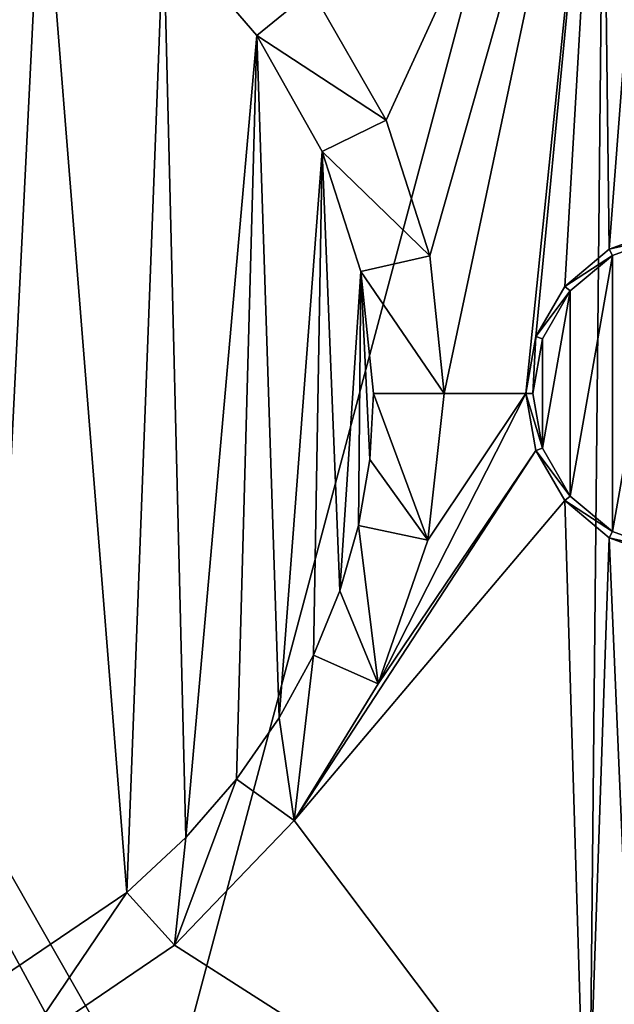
# Model space of a CAD drawing. Extents: x 0 to 500, y -78 to 1786.
# Tile 24 of 195: x 84 to 101, y -62 to -34. Entities that reach past the tile are written whole.
import ezdxf

# ---------------------------------------------------------------- set-up
doc = ezdxf.new("R2010")
doc.units = 0
doc.header["$LTSCALE"] = 52.148148
for name, color, linetype in [('327', 7, 'CONTINUOUS'), ('328', 7, 'CONTINUOUS'), ('362', 7, 'CONTINUOUS'), ('363', 7, 'CONTINUOUS'), ('364', 7, 'CONTINUOUS'), ('365', 7, 'CONTINUOUS'), ('366', 7, 'CONTINUOUS'), ('367', 7, 'CONTINUOUS'), ('368', 7, 'CONTINUOUS'), ('369', 7, 'CONTINUOUS'), ('429', 7, 'CONTINUOUS'), ('453', 7, 'CONTINUOUS')]:
    doc.layers.add(name, color=color, linetype=linetype)

msp = doc.modelspace()

# ---------------------------------------------------------------- linework, layer by layer
at = {"layer": '327', "color": 7, "linetype": 'CONTINUOUS'}
for points in [[(100.604, -16.006), (3, -14.041), (100, -76), (100.604, -16.006)], [(3, -14.041), (3, -76), (100, -76), (3, -14.041)], [(100.604, -16.006), (100, -76), (105.816, -75.431), (100.604, -16.006)], [(100.604, -16.006), (105.816, -75.431), (106.407, -16.692), (100.604, -16.006)]]:
    msp.add_3dface(points, dxfattribs=at)
at = {"layer": '328', "color": 7, "linetype": 'CONTINUOUS'}
for points in [[(92.266, -33.63, -19), (100.443, -24.004, -19), (94.356, -37.292, -19), (92.266, -33.63, -19)], [(94.356, -37.292, -19), (100.443, -24.004, -19), (95.592, -41.111, -19), (94.356, -37.292, -19)], [(95.592, -41.111, -19), (100.443, -24.004, -19), (96, -45, -19), (95.592, -41.111, -19)], [(100.443, -24.004, -19), (98.3, -45, -19), (96, -45, -19), (100.443, -24.004, -19)], [(98.583, -43.392, -19), (98.3, -45, -19), (100.443, -24.004, -19), (98.583, -43.392, -19)], [(99.4, -41.979, -19), (98.583, -43.392, -19), (100.443, -24.004, -19), (99.4, -41.979, -19)], [(100.65, -40.93, -19), (99.4, -41.979, -19), (100.443, -24.004, -19), (100.65, -40.93, -19)], [(101.939, -24.136, -19), (100.65, -40.93, -19), (100.443, -24.004, -19), (101.939, -24.136, -19)], [(102.184, -40.371, -19), (100.65, -40.93, -19), (101.939, -24.136, -19), (102.184, -40.371, -19)], [(100.75, -41.103, -19), (102.219, -40.568, -19), (100.75, -48.897, -19), (100.75, -41.103, -19)], [(100.75, -48.897, -19), (102.219, -40.568, -19), (102.219, -49.432, -19), (100.75, -48.897, -19)], [(99.553, -42.107, -19), (100.75, -41.103, -19), (99.553, -47.893, -19), (99.553, -42.107, -19)], [(99.553, -47.893, -19), (100.75, -41.103, -19), (100.75, -48.897, -19), (99.553, -47.893, -19)], [(98.771, -43.461, -19), (99.553, -42.107, -19), (98.771, -46.539, -19), (98.771, -43.461, -19)], [(98.771, -46.539, -19), (99.553, -42.107, -19), (99.553, -47.893, -19), (98.771, -46.539, -19)], [(98.5, -45, -19), (98.771, -43.461, -19), (98.771, -46.539, -19), (98.5, -45, -19)], [(98.3, -45, -19), (98.583, -46.608, -19), (94.136, -53.19, -19), (98.3, -45, -19)], [(95.538, -49.136, -19), (98.3, -45, -19), (94.136, -53.19, -19), (95.538, -49.136, -19)], [(96, -45, -19), (98.3, -45, -19), (95.538, -49.136, -19), (96, -45, -19)], [(98.583, -46.608, -19), (99.4, -48.021, -19), (91.761, -57.05, -19), (98.583, -46.608, -19)], [(94.136, -53.19, -19), (98.583, -46.608, -19), (91.761, -57.05, -19), (94.136, -53.19, -19)], [(91.761, -57.05, -19), (99.4, -48.021, -19), (100, -68, -19), (91.761, -57.05, -19)], [(99.4, -48.021, -19), (100.65, -49.07, -19), (100, -68, -19), (99.4, -48.021, -19)], [(100, -68, -19), (100.65, -49.07, -19), (101.46, -67.904, -19), (100, -68, -19)], [(100.65, -49.07, -19), (102.184, -49.629, -19), (101.46, -67.904, -19), (100.65, -49.07, -19)], [(88.388, -60.563, -19), (91.761, -57.05, -19), (100, -68, -19), (88.388, -60.563, -19)], [(84.036, -63.525, -19), (88.388, -60.563, -19), (100, -68, -19), (84.036, -63.525, -19)]]:
    msp.add_3dface(points, dxfattribs=at)
at = {"layer": '362', "color": 7, "linetype": 'CONTINUOUS'}
for points in [[(84.648, -29.157, -17), (83.024, -61.799, -17), (80.475, -27.006, -17), (84.648, -29.157, -17)], [(87.041, -59.083, -17), (83.024, -61.799, -17), (84.648, -29.157, -17), (87.041, -59.083, -17)], [(88.078, -31.845, -17), (87.041, -59.083, -17), (84.648, -29.157, -17), (88.078, -31.845, -17)], [(88.707, -57.529, -17), (87.041, -59.083, -17), (88.078, -31.845, -17), (88.707, -57.529, -17)], [(90.712, -34.896, -17), (88.707, -57.529, -17), (88.078, -31.845, -17), (90.712, -34.896, -17)], [(90.139, -55.879, -17), (88.707, -57.529, -17), (90.712, -34.896, -17), (90.139, -55.879, -17)], [(91.337, -54.156, -17), (90.139, -55.879, -17), (90.712, -34.896, -17), (91.337, -54.156, -17)], [(92.556, -38.167, -17), (91.337, -54.156, -17), (90.712, -34.896, -17), (92.556, -38.167, -17)], [(92.306, -52.38, -17), (91.337, -54.156, -17), (92.556, -38.167, -17), (92.306, -52.38, -17)], [(93.052, -50.564, -17), (92.306, -52.38, -17), (92.556, -38.167, -17), (93.052, -50.564, -17)], [(93.642, -41.558, -17), (93.052, -50.564, -17), (92.556, -38.167, -17), (93.642, -41.558, -17)], [(93.581, -48.723, -17), (93.052, -50.564, -17), (93.642, -41.558, -17), (93.581, -48.723, -17)], [(93.895, -46.866, -17), (93.581, -48.723, -17), (93.642, -41.558, -17), (93.895, -46.866, -17)], [(94, -45, -17), (93.895, -46.866, -17), (93.642, -41.558, -17), (94, -45, -17)]]:
    msp.add_3dface(points, dxfattribs=at)
at = {"layer": '363', "color": 7, "linetype": 'CONTINUOUS'}
for points in [[(92.266, -33.63, -19), (90.712, -34.896, -17), (88.078, -31.845, -17), (92.266, -33.63, -19)], [(92.266, -33.63, -19), (94.356, -37.292, -19), (90.712, -34.896, -17), (92.266, -33.63, -19)], [(94.356, -37.292, -19), (92.556, -38.167, -17), (90.712, -34.896, -17), (94.356, -37.292, -19)], [(94.356, -37.292, -19), (95.592, -41.111, -19), (92.556, -38.167, -17), (94.356, -37.292, -19)], [(95.592, -41.111, -19), (93.642, -41.558, -17), (92.556, -38.167, -17), (95.592, -41.111, -19)], [(95.592, -41.111, -19), (96, -45, -19), (93.642, -41.558, -17), (95.592, -41.111, -19)], [(96, -45, -19), (94, -45, -17), (93.642, -41.558, -17), (96, -45, -19)]]:
    msp.add_3dface(points, dxfattribs=at)
at = {"layer": '364', "color": 7, "linetype": 'CONTINUOUS'}
for points in [[(95.538, -49.136, -19), (93.895, -46.866, -17), (94, -45, -17), (95.538, -49.136, -19)], [(96, -45, -19), (95.538, -49.136, -19), (94, -45, -17), (96, -45, -19)], [(95.538, -49.136, -19), (93.581, -48.723, -17), (93.895, -46.866, -17), (95.538, -49.136, -19)], [(94.136, -53.19, -19), (93.052, -50.564, -17), (93.581, -48.723, -17), (94.136, -53.19, -19)], [(95.538, -49.136, -19), (94.136, -53.19, -19), (93.581, -48.723, -17), (95.538, -49.136, -19)], [(94.136, -53.19, -19), (92.306, -52.38, -17), (93.052, -50.564, -17), (94.136, -53.19, -19)], [(91.761, -57.05, -19), (91.337, -54.156, -17), (92.306, -52.38, -17), (91.761, -57.05, -19)], [(94.136, -53.19, -19), (91.761, -57.05, -19), (92.306, -52.38, -17), (94.136, -53.19, -19)], [(91.761, -57.05, -19), (90.139, -55.879, -17), (91.337, -54.156, -17), (91.761, -57.05, -19)], [(91.761, -57.05, -19), (88.388, -60.563, -19), (90.139, -55.879, -17), (91.761, -57.05, -19)], [(88.388, -60.563, -19), (88.707, -57.529, -17), (90.139, -55.879, -17), (88.388, -60.563, -19)], [(88.388, -60.563, -19), (87.041, -59.083, -17), (88.707, -57.529, -17), (88.388, -60.563, -19)], [(84.036, -63.525, -19), (83.024, -61.799, -17), (87.041, -59.083, -17), (84.036, -63.525, -19)], [(88.388, -60.563, -19), (84.036, -63.525, -19), (87.041, -59.083, -17), (88.388, -60.563, -19)], [(84.036, -63.525, -19), (78.826, -65.696, -19), (83.024, -61.799, -17), (84.036, -63.525, -19)]]:
    msp.add_3dface(points, dxfattribs=at)
at = {"layer": '365', "color": 7, "linetype": 'CONTINUOUS'}
for points in [[(102.184, -40.371, -18.8), (102.219, -40.568, -18.8), (100.65, -40.93, -18.8), (102.184, -40.371, -18.8)], [(102.219, -40.568, -18.8), (100.75, -41.103, -18.8), (100.65, -40.93, -18.8), (102.219, -40.568, -18.8)], [(100.65, -40.93, -18.8), (100.75, -41.103, -18.8), (99.4, -41.979, -18.8), (100.65, -40.93, -18.8)], [(100.75, -41.103, -18.8), (99.553, -42.107, -18.8), (99.4, -41.979, -18.8), (100.75, -41.103, -18.8)], [(99.4, -41.979, -18.8), (99.553, -42.107, -18.8), (98.583, -43.392, -18.8), (99.4, -41.979, -18.8)], [(99.553, -42.107, -18.8), (98.771, -43.461, -18.8), (98.583, -43.392, -18.8), (99.553, -42.107, -18.8)], [(98.5, -45, -18.8), (98.3, -45, -18.8), (98.583, -43.392, -18.8), (98.5, -45, -18.8)], [(98.771, -43.461, -18.8), (98.5, -45, -18.8), (98.583, -43.392, -18.8), (98.771, -43.461, -18.8)], [(98.5, -45, -18.8), (98.771, -46.539, -18.8), (98.3, -45, -18.8), (98.5, -45, -18.8)], [(98.3, -45, -18.8), (98.771, -46.539, -18.8), (98.583, -46.608, -18.8), (98.3, -45, -18.8)], [(98.771, -46.539, -18.8), (99.553, -47.893, -18.8), (98.583, -46.608, -18.8), (98.771, -46.539, -18.8)], [(98.583, -46.608, -18.8), (99.553, -47.893, -18.8), (99.4, -48.021, -18.8), (98.583, -46.608, -18.8)], [(99.553, -47.893, -18.8), (100.75, -48.897, -18.8), (99.4, -48.021, -18.8), (99.553, -47.893, -18.8)], [(99.4, -48.021, -18.8), (100.75, -48.897, -18.8), (100.65, -49.07, -18.8), (99.4, -48.021, -18.8)], [(100.75, -48.897, -18.8), (102.219, -49.432, -18.8), (100.65, -49.07, -18.8), (100.75, -48.897, -18.8)], [(100.65, -49.07, -18.8), (102.219, -49.432, -18.8), (102.184, -49.629, -18.8), (100.65, -49.07, -18.8)]]:
    msp.add_3dface(points, dxfattribs=at)
at = {"layer": '366', "color": 7, "linetype": 'CONTINUOUS'}
for points in [[(98.5, -45, -19), (98.771, -46.539, -19), (98.5, -45, -18.8), (98.5, -45, -19)], [(98.5, -45, -18.8), (98.771, -46.539, -19), (98.771, -46.539, -18.8), (98.5, -45, -18.8)], [(98.771, -46.539, -19), (99.553, -47.893, -19), (98.771, -46.539, -18.8), (98.771, -46.539, -19)], [(99.553, -47.893, -19), (99.553, -47.893, -18.8), (98.771, -46.539, -18.8), (99.553, -47.893, -19)], [(99.553, -47.893, -19), (100.75, -48.897, -19), (99.553, -47.893, -18.8), (99.553, -47.893, -19)], [(100.75, -48.897, -19), (100.75, -48.897, -18.8), (99.553, -47.893, -18.8), (100.75, -48.897, -19)], [(100.75, -48.897, -19), (102.219, -49.432, -19), (100.75, -48.897, -18.8), (100.75, -48.897, -19)], [(102.219, -49.432, -19), (102.219, -49.432, -18.8), (100.75, -48.897, -18.8), (102.219, -49.432, -19)]]:
    msp.add_3dface(points, dxfattribs=at)
at = {"layer": '367', "color": 7, "linetype": 'CONTINUOUS'}
for points in [[(102.219, -40.568, -19), (100.75, -41.103, -19), (102.219, -40.568, -18.8), (102.219, -40.568, -19)], [(100.75, -41.103, -19), (100.75, -41.103, -18.8), (102.219, -40.568, -18.8), (100.75, -41.103, -19)], [(100.75, -41.103, -19), (99.553, -42.107, -19), (100.75, -41.103, -18.8), (100.75, -41.103, -19)], [(99.553, -42.107, -19), (99.553, -42.107, -18.8), (100.75, -41.103, -18.8), (99.553, -42.107, -19)], [(99.553, -42.107, -19), (98.771, -43.461, -19), (99.553, -42.107, -18.8), (99.553, -42.107, -19)], [(98.771, -43.461, -19), (98.771, -43.461, -18.8), (99.553, -42.107, -18.8), (98.771, -43.461, -19)], [(98.771, -43.461, -19), (98.5, -45, -19), (98.771, -43.461, -18.8), (98.771, -43.461, -19)], [(98.5, -45, -19), (98.5, -45, -18.8), (98.771, -43.461, -18.8), (98.5, -45, -19)]]:
    msp.add_3dface(points, dxfattribs=at)
at = {"layer": '368', "color": 7, "linetype": 'CONTINUOUS'}
for points in [[(100.65, -40.93, -19), (102.184, -40.371, -19), (100.65, -40.93, -18.8), (100.65, -40.93, -19)], [(102.184, -40.371, -19), (102.184, -40.371, -18.8), (100.65, -40.93, -18.8), (102.184, -40.371, -19)], [(99.4, -41.979, -19), (100.65, -40.93, -19), (99.4, -41.979, -18.8), (99.4, -41.979, -19)], [(100.65, -40.93, -19), (100.65, -40.93, -18.8), (99.4, -41.979, -18.8), (100.65, -40.93, -19)], [(98.583, -43.392, -19), (99.4, -41.979, -19), (98.583, -43.392, -18.8), (98.583, -43.392, -19)], [(99.4, -41.979, -19), (99.4, -41.979, -18.8), (98.583, -43.392, -18.8), (99.4, -41.979, -19)], [(98.3, -45, -19), (98.583, -43.392, -19), (98.3, -45, -18.8), (98.3, -45, -19)], [(98.3, -45, -18.8), (98.583, -43.392, -19), (98.583, -43.392, -18.8), (98.3, -45, -18.8)]]:
    msp.add_3dface(points, dxfattribs=at)
at = {"layer": '369', "color": 7, "linetype": 'CONTINUOUS'}
for points in [[(98.583, -46.608, -19), (98.3, -45, -19), (98.583, -46.608, -18.8), (98.583, -46.608, -19)], [(98.3, -45, -19), (98.3, -45, -18.8), (98.583, -46.608, -18.8), (98.3, -45, -19)], [(99.4, -48.021, -19), (98.583, -46.608, -19), (99.4, -48.021, -18.8), (99.4, -48.021, -19)], [(98.583, -46.608, -19), (98.583, -46.608, -18.8), (99.4, -48.021, -18.8), (98.583, -46.608, -19)], [(100.65, -49.07, -19), (99.4, -48.021, -19), (100.65, -49.07, -18.8), (100.65, -49.07, -19)], [(99.4, -48.021, -19), (99.4, -48.021, -18.8), (100.65, -49.07, -18.8), (99.4, -48.021, -19)], [(102.184, -49.629, -19), (100.65, -49.07, -19), (102.184, -49.629, -18.8), (102.184, -49.629, -19)], [(100.65, -49.07, -19), (100.65, -49.07, -18.8), (102.184, -49.629, -18.8), (100.65, -49.07, -19)]]:
    msp.add_3dface(points, dxfattribs=at)
at = {"layer": '429', "color": 7, "linetype": 'CONTINUOUS'}
for points in [[(86.764, -66.196, 20), (88, -66, 20), (60.772, -18.205, 20), (86.764, -66.196, 20)], [(60.772, -18.205, 20), (88, -66, 20), (100.544, -19.005, 20), (60.772, -18.205, 20)], [(85.649, -66.764, 20), (86.764, -66.196, 20), (60.772, -18.205, 20), (85.649, -66.764, 20)], [(84.764, -67.649, 20), (85.649, -66.764, 20), (60.772, -18.205, 20), (84.764, -67.649, 20)], [(84.196, -68.764, 20), (84.764, -67.649, 20), (60.772, -18.205, 20), (84.196, -68.764, 20)], [(84, -70, 20), (84.196, -68.764, 20), (60.772, -18.205, 20), (84, -70, 20)], [(100.544, -19.005, 20), (88, -66, 20), (112.685, -66, 20), (100.544, -19.005, 20)], [(100.847, -19.015, 20), (100.544, -19.005, 20), (112.685, -66, 20), (100.847, -19.015, 20)]]:
    msp.add_3dface(points, dxfattribs=at)
at = {"layer": '453', "color": 7, "linetype": 'CONTINUOUS'}
for points in [[(3, -14.041), (100.604, -16.006), (3, -76), (3, -14.041)], [(3, -76), (100.604, -16.006), (100, -76), (3, -76)], [(100, -76), (100.604, -16.006), (105.816, -75.431), (100, -76)], [(100.604, -16.006), (106.407, -16.692), (105.816, -75.431), (100.604, -16.006)]]:
    msp.add_3dface(points, dxfattribs=at)

doc.saveas('drawing.dxf')
